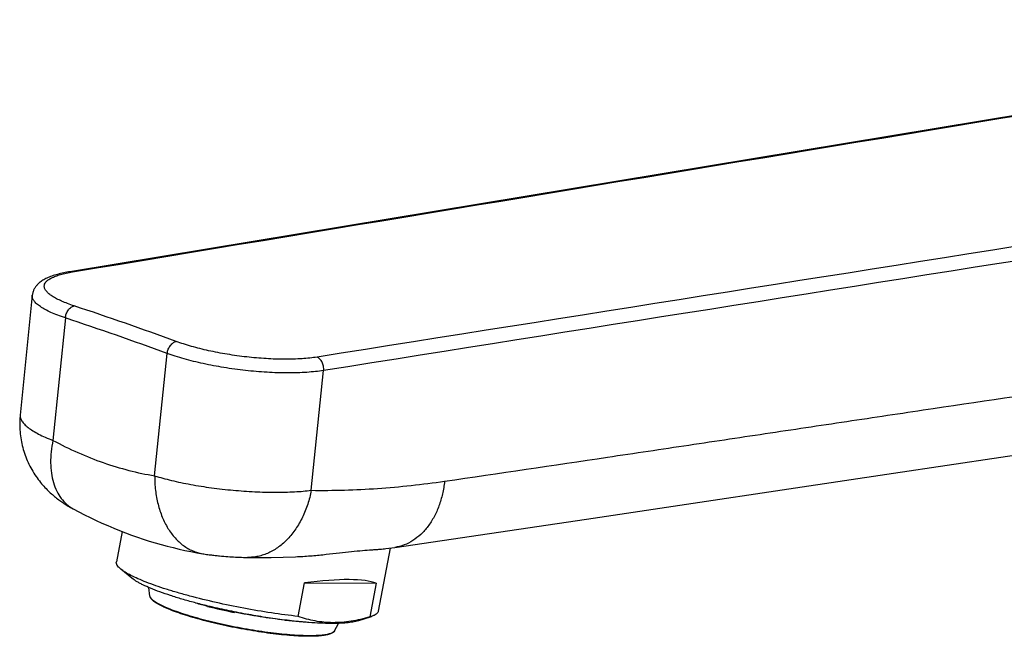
# Model space of a CAD drawing. Header units: millimetres. Extents: x 276 to 822, y 145 to 693.
# Tile 2 of 10: x 276 to 364, y 279 to 335. Entities that reach past the tile are written whole.
import ezdxf

# ---------------------------------------------------------------- set-up
doc = ezdxf.new("R2010")
doc.units = ezdxf.units.MM
doc.header["$LTSCALE"] = 65.395
doc.layers.get('0').update_dxf_attribs({"linetype": 'CONTINUOUS'})

msp = doc.modelspace()

# ---------------------------------------------------------------- linework, layer by layer
at = {"color": 7, "linetype": 'CONTINUOUS'}
for p, q in [((416.506, 334.624), (280.088, 312.038)), ((284.759, 288.756), (284.247, 286.041)), ((308.772, 287.276), (307.702, 281.612)), ((308.388, 287.221), (309.186, 287.334)), ((293.676, 286.554), (293.862, 286.538)), ((293.862, 286.538), (294.045, 286.524)), ((294.045, 286.524), (294.224, 286.51)), ((294.224, 286.51), (294.401, 286.498)), ((294.401, 286.498), (294.575, 286.487)), ((294.575, 286.487), (294.748, 286.476)), ((294.748, 286.476), (294.92, 286.467)), ((294.92, 286.467), (295.092, 286.459)), ((295.092, 286.459), (295.265, 286.451)), ((295.265, 286.451), (295.44, 286.444)), ((295.44, 286.444), (295.619, 286.439)), ((285.644, 284.567), (284.645, 285.384)), ((300.532, 281.143), (301.102, 284.162)), ((301.102, 284.162), (307.508, 284.12)), ((307.508, 284.12), (306.938, 281.1)), ((287.254, 282.973), (287.155, 283.732)), ((294.834, 281.524), (294.806, 281.509)), ((294.835, 281.523), (294.832, 281.524)), ((299.327, 280.82), (299.309, 280.822)), ((299.326, 280.814), (299.316, 280.815)), ((299.321, 280.814), (299.38, 280.787)), ((303.782, 279.852), (304.152, 280.523)), ((305.863, 280.749), (307.092, 281.145))]:
    msp.add_line(p, q, dxfattribs=at)
at = {"color": 9, "linetype": 'CONTINUOUS'}
for p, q in [((279.676, 307.894), (278.562, 296.924)), ((287.676, 293.747), (288.805, 304.712)), ((301.704, 292.445), (302.81, 303.184)), ((275.628, 299.195), (275.628, 299.193))]:
    msp.add_line(p, q, dxfattribs=at)
at = {"color": 7, "linetype": 'CONTINUOUS'}
for points in [[(280.088, 312.038), (279.955, 312.015), (279.812, 311.989), (279.669, 311.962), (279.526, 311.932), (279.385, 311.902), (279.245, 311.869), (279.108, 311.835), (278.973, 311.799), (278.842, 311.762), (278.714, 311.724), (278.589, 311.684), (278.469, 311.642), (278.353, 311.6), (278.241, 311.556), (278.133, 311.511), (278.031, 311.465), (277.932, 311.417), (277.839, 311.369), (277.749, 311.32), (277.664, 311.269), (277.584, 311.218), (277.507, 311.166), (277.435, 311.113), (277.367, 311.059), (277.304, 311.005), (277.246, 310.951), (277.191, 310.898), (277.141, 310.844), (277.093, 310.789), (277.049, 310.734), (277.007, 310.677), (276.967, 310.619), (276.93, 310.56), (276.896, 310.5), (276.865, 310.438), (276.836, 310.376), (276.81, 310.313), (276.788, 310.25), (276.768, 310.186), (276.751, 310.123), (276.737, 310.059), (276.726, 309.996), (276.718, 309.934), (275.628, 299.195)], [(309.186, 287.334), (317.659, 288.579), (326.369, 289.873), (335.304, 291.21), (344.464, 292.582), (353.848, 293.985), (363.46, 295.416), (373.3, 296.878), (383.369, 298.374), (393.665, 299.905), (404.189, 301.472), (414.941, 303.074), (425.904, 304.709)], [(275.628, 299.196), (275.619, 299.102), (275.605, 298.925), (275.595, 298.749), (275.589, 298.571), (275.587, 298.394), (275.588, 298.217), (275.593, 298.04), (275.603, 297.862), (275.616, 297.685), (275.633, 297.509), (275.653, 297.332), (275.678, 297.156), (275.706, 296.98), (275.739, 296.805), (275.775, 296.631), (275.814, 296.457), (275.858, 296.285), (275.905, 296.113), (275.956, 295.942), (276.011, 295.773), (276.07, 295.604), (276.132, 295.438), (276.197, 295.272), (276.267, 295.108), (276.339, 294.944), (276.416, 294.782), (276.496, 294.622), (276.58, 294.462), (276.668, 294.304), (276.759, 294.148), (276.853, 293.995), (276.95, 293.845), (277.049, 293.698), (277.149, 293.556), (277.25, 293.418), (277.351, 293.286), (277.452, 293.159), (277.552, 293.038), (277.652, 292.921), (277.751, 292.81), (277.849, 292.703), (277.946, 292.601), (278.042, 292.503), (278.138, 292.408), (278.233, 292.317), (278.327, 292.229), (278.421, 292.144), (278.515, 292.061), (278.61, 291.98), (278.704, 291.901), (278.798, 291.824), (278.893, 291.749), (278.987, 291.677), (279.08, 291.606), (279.174, 291.538), (279.267, 291.471), (279.361, 291.405), (279.454, 291.341), (279.549, 291.279), (279.645, 291.216), (279.742, 291.155), (279.841, 291.094), (279.942, 291.033), (280.045, 290.971), (280.152, 290.91), (280.262, 290.849), (280.367, 290.791)], [(280.367, 290.791), (280.871, 290.524), (281.39, 290.258), (281.91, 290.001), (282.433, 289.752), (282.956, 289.512), (283.482, 289.28), (284.009, 289.057), (284.537, 288.843), (285.066, 288.637), (285.596, 288.44), (286.127, 288.252), (286.659, 288.073), (287.191, 287.902), (287.724, 287.74), (288.257, 287.587), (288.79, 287.443), (289.324, 287.307), (289.857, 287.18), (290.391, 287.062), (290.924, 286.953), (291.456, 286.852), (291.977, 286.762)], [(291.977, 286.762), (292.089, 286.744), (292.205, 286.726), (292.319, 286.709), (292.433, 286.693), (292.544, 286.678), (292.655, 286.664), (292.764, 286.65), (292.871, 286.637), (292.977, 286.625), (293.081, 286.613), (293.184, 286.602), (293.286, 286.592), (293.386, 286.581), (293.484, 286.572), (293.676, 286.554)], [(295.619, 286.439), (295.711, 286.436), (295.803, 286.434), (295.898, 286.432), (295.99, 286.431)], [(295.99, 286.431), (297.045, 286.425), (298.118, 286.434), (299.198, 286.457), (300.284, 286.495), (300.466, 286.502)]]:
    msp.add_lwpolyline(points, dxfattribs=at)
at = {"color": 9, "linetype": 'CONTINUOUS'}
for centre, radius in [((186.811, 25.579), 298.468), ((186.209, 25.067), 297.871)]:
    msp.add_arc(centre, radius, 69.85303, 71.71272, dxfattribs=at)
at = {"color": 7, "linetype": 'CONTINUOUS'}
for centre, radius, start, end in [((302.946, 323.752), 42.99, 254.34013, 255.81228), ((305.281, 333.393), 52.932, 255.93401, 258.58097)]:
    msp.add_arc(centre, radius, start, end, dxfattribs=at)
msp.add_ellipse((295.385, 280.705), major_axis=(12.659, 2.927), ratio=0.183497, start_param=0.252641, end_param=1.060293, dxfattribs=at)
at = {"color": 9, "linetype": 'CONTINUOUS'}
for points in [[(280.328, 312.021), (325.8, 319.55), (371.271, 327.08), (416.743, 334.608)], [(440.566, 326.304), (394.453, 318.999), (348.34, 311.693), (302.228, 304.387)], [(441.146, 325.102), (395.034, 317.797), (348.922, 310.491), (302.81, 303.184)]]:
    msp.add_open_spline(points, degree=3, dxfattribs=at)
for points, knots in [([(280.465, 308.973), (280.266, 309.039), (279.889, 309.172), (279.362, 309.386), (278.905, 309.604), (278.521, 309.825), (278.214, 310.045), (278.015, 310.238), (277.902, 310.391), (277.842, 310.5), (277.803, 310.609), (277.787, 310.716), (277.792, 310.822), (277.831, 310.964), (277.916, 311.098), (278.033, 311.218), (278.191, 311.346), (278.444, 311.495), (278.811, 311.652), (279.253, 311.794), (279.766, 311.92), (280.133, 311.989), (280.328, 312.021)], [0, 0, 0, 0, 0.099097, 0.188923, 0.268865, 0.338532, 0.397862, 0.447249, 0.468589, 0.488, 0.505858, 0.522663, 0.539021, 0.555593, 0.591691, 0.612312, 0.635051, 0.687612, 0.750355, 0.823503, 0.906875, 1, 1, 1, 1]), ([(280.088, 312.038), (280.127, 312.044), (280.209, 312.048), (280.289, 312.033), (280.328, 312.021)], [0, 0, 0, 0, 0.493427, 1, 1, 1, 1]), ([(313.648, 293.265), (318.511, 293.974), (325.804, 295.053), (335.528, 296.505), (342.821, 297.599), (350.116, 298.692), (359.841, 300.145), (371.997, 301.953), (386.584, 304.119), (401.171, 306.288), (415.759, 308.461), (425.484, 309.911), (430.346, 310.636)], [0, 0, 0, 0, 0.124958, 0.187465, 0.24998, 0.312495, 0.375004, 0.500004, 0.624995, 0.749989, 0.874992, 1, 1, 1, 1]), ([(279.676, 307.894), (279.446, 307.97), (279.011, 308.124), (278.406, 308.374), (277.886, 308.629), (277.456, 308.886), (277.162, 309.11), (276.98, 309.291), (276.875, 309.419), (276.796, 309.547), (276.742, 309.674), (276.714, 309.799), (276.713, 309.883), (276.717, 309.923)], [0, 0, 0, 0, 0.193179, 0.367326, 0.521226, 0.654155, 0.766103, 0.814559, 0.858354, 0.897969, 0.934101, 0.967708, 1, 1, 1, 1]), ([(279.676, 307.894), (279.688, 308.023), (279.747, 308.276), (279.897, 308.561), (280.055, 308.748), (280.184, 308.858), (280.321, 308.936), (280.418, 308.965), (280.465, 308.973)], [0, 0, 0, 0, 0.27307, 0.542659, 0.669666, 0.78859, 0.898556, 1, 1, 1, 1]), ([(288.805, 304.712), (288.819, 304.84), (288.884, 305.092), (289.038, 305.375), (289.199, 305.56), (289.33, 305.67), (289.468, 305.747), (289.565, 305.777), (289.613, 305.785)], [0, 0, 0, 0, 0.271955, 0.54167, 0.66902, 0.788329, 0.898567, 1, 1, 1, 1]), ([(302.228, 304.387), (302.012, 304.353), (301.561, 304.294), (300.596, 304.211), (299.287, 304.176), (297.633, 304.232), (295.915, 304.384), (294.196, 304.623), (292.543, 304.939), (291.239, 305.262), (290.277, 305.552), (289.828, 305.706), (289.613, 305.785)], [0, 0, 0, 0, 0.051259, 0.106496, 0.227136, 0.357923, 0.494296, 0.631435, 0.764478, 0.888744, 0.946239, 1, 1, 1, 1]), ([(302.81, 303.184), (302.57, 303.146), (302.07, 303.081), (301.291, 303.013), (300.459, 302.973), (299.269, 302.956), (297.711, 303.007), (295.803, 303.171), (293.896, 303.432), (292.059, 303.779), (290.611, 304.135), (289.543, 304.455), (289.044, 304.624), (288.805, 304.712)], [0, 0, 0, 0, 0.051249, 0.106482, 0.165264, 0.227113, 0.357871, 0.494235, 0.63139, 0.764463, 0.888756, 0.946256, 1, 1, 1, 1]), ([(302.81, 303.184), (302.823, 303.31), (302.812, 303.567), (302.718, 303.869), (302.596, 304.081), (302.488, 304.214), (302.366, 304.319), (302.274, 304.369), (302.228, 304.387)], [0, 0, 0, 0, 0.267756, 0.534352, 0.66155, 0.782008, 0.894788, 1, 1, 1, 1]), ([(275.628, 299.193), (275.624, 299.149), (275.624, 299.059), (275.651, 298.923), (275.704, 298.785), (275.814, 298.589), (276.022, 298.341), (276.356, 298.053), (276.783, 297.763), (277.3, 297.475), (277.901, 297.189), (278.333, 297.011), (278.562, 296.924)], [0, 0, 0, 0, 0.033709, 0.068873, 0.106532, 0.147526, 0.24171, 0.354507, 0.487041, 0.63931, 0.810696, 1, 1, 1, 1]), ([(278.562, 296.924), (278.492, 296.586), (278.387, 295.918), (278.34, 294.934), (278.405, 294.004), (278.584, 293.148), (278.874, 292.381), (279.27, 291.719), (279.766, 291.177), (280.16, 290.903), (280.367, 290.791)], [0, 0, 0, 0, 0.151684, 0.296157, 0.432444, 0.560084, 0.679272, 0.790978, 0.897024, 1, 1, 1, 1]), ([(278.562, 296.924), (279.295, 296.528), (280.775, 295.801), (283.051, 294.899), (285.349, 294.203), (286.901, 293.875), (287.676, 293.747)], [0, 0, 0, 0, 0.257628, 0.50977, 0.757, 1, 1, 1, 1]), ([(287.676, 293.747), (287.674, 293.311), (287.72, 292.452), (287.945, 291.209), (288.318, 290.061), (288.83, 289.038), (289.469, 288.169), (290.103, 287.587), (290.653, 287.229), (291.079, 287.016), (291.521, 286.857), (291.824, 286.788), (291.977, 286.762)], [0, 0, 0, 0, 0.147174, 0.289451, 0.425255, 0.553557, 0.674058, 0.787354, 0.841845, 0.895216, 0.947807, 1, 1, 1, 1]), ([(287.676, 293.747), (287.916, 293.672), (288.418, 293.526), (289.201, 293.327), (290.037, 293.14), (291.229, 292.907), (292.788, 292.661), (294.7, 292.444), (296.61, 292.309), (298.168, 292.267), (299.357, 292.279), (300.188, 292.311), (300.966, 292.363), (301.465, 292.415), (301.704, 292.445)], [0, 0, 0, 0, 0.053355, 0.110569, 0.171161, 0.234596, 0.367709, 0.505135, 0.641892, 0.773015, 0.834979, 0.8938, 0.94896, 1, 1, 1, 1]), ([(301.704, 292.445), (303.683, 292.421), (307.68, 292.541), (311.655, 292.974), (313.648, 293.265)], [0, 0, 0, 0, 0.495659, 1, 1, 1, 1]), ([(313.648, 293.265), (313.606, 292.88), (313.48, 292.129), (313.165, 291.056), (312.731, 290.077), (312.189, 289.216), (311.549, 288.492), (310.825, 287.922), (310.032, 287.522), (309.468, 287.375), (309.186, 287.334)], [0, 0, 0, 0, 0.145692, 0.28609, 0.420192, 0.547473, 0.667998, 0.782514, 0.892486, 1, 1, 1, 1]), ([(301.704, 292.445), (301.623, 292.021), (301.411, 291.195), (300.945, 290.029), (300.346, 288.982), (299.629, 288.082), (298.813, 287.354), (298.058, 286.903), (297.431, 286.653), (296.955, 286.521), (296.474, 286.444), (296.151, 286.429), (295.99, 286.431)], [0, 0, 0, 0, 0.144208, 0.284038, 0.418185, 0.545839, 0.666828, 0.781741, 0.837406, 0.892142, 0.946235, 1, 1, 1, 1]), ([(299.796, 279.491), (299.476, 279.517), (298.816, 279.58), (297.444, 279.749), (295.676, 280.03), (293.91, 280.387), (292.53, 280.714), (291.557, 280.97), (290.651, 281.234), (289.828, 281.502), (289.102, 281.769), (288.565, 281.995), (288.195, 282.175), (287.961, 282.3), (287.759, 282.422), (287.59, 282.54), (287.454, 282.654), (287.352, 282.762), (287.283, 282.867), (287.259, 282.939), (287.254, 282.973)], [0, 0, 0, 0, 0.072954, 0.150401, 0.31362, 0.478934, 0.558962, 0.635463, 0.707185, 0.772967, 0.831768, 0.8827, 0.904993, 0.925077, 0.942912, 0.958484, 0.971819, 0.983012, 0.992269, 1, 1, 1, 1]), ([(303.782, 279.852), (303.751, 279.794), (303.664, 279.719), (303.523, 279.646), (303.381, 279.593), (303.213, 279.546), (303.018, 279.506), (302.797, 279.472), (302.453, 279.436), (301.964, 279.41), (301.311, 279.408), (300.578, 279.434), (300.065, 279.469), (299.796, 279.491)], [0, 0, 0, 0, 0.048439, 0.079765, 0.116645, 0.159375, 0.208078, 0.262767, 0.32338, 0.461853, 0.622112, 0.802253, 1, 1, 1, 1])]:
    msp.add_open_spline(points, degree=3, knots=knots, dxfattribs=at)
at = {"color": 7, "linetype": 'CONTINUOUS'}
for points, knots in [([(300.466, 286.502), (300.906, 286.522), (301.767, 286.581), (303.021, 286.707), (304.196, 286.842), (305.276, 286.962), (306.244, 287.055), (306.973, 287.109), (307.488, 287.143), (307.821, 287.166), (308.117, 287.19), (308.302, 287.21), (308.388, 287.221)], [0, 0, 0, 0, 0.166292, 0.325375, 0.474902, 0.612318, 0.735148, 0.8414, 0.887891, 0.929834, 0.967196, 1, 1, 1, 1]), ([(284.645, 285.384), (284.577, 285.44), (284.458, 285.547), (284.337, 285.696), (284.277, 285.811), (284.249, 285.89), (284.238, 285.967), (284.242, 286.017), (284.247, 286.041)], [0, 0, 0, 0, 0.329066, 0.596796, 0.710728, 0.813847, 0.90904, 1, 1, 1, 1]), ([(300.532, 281.143), (299.732, 281.232), (298.1, 281.45), (295.645, 281.868), (293.205, 282.371), (291.236, 282.852), (289.751, 283.264), (288.732, 283.573), (287.796, 283.885), (286.951, 284.195), (286.209, 284.5), (285.577, 284.797), (285.127, 285.046), (284.83, 285.242), (284.702, 285.337), (284.645, 285.384)], [0, 0, 0, 0, 0.145787, 0.298407, 0.451135, 0.597244, 0.665798, 0.730342, 0.790183, 0.844691, 0.893315, 0.935599, 0.971207, 0.986456, 1, 1, 1, 1]), ([(292.45, 282.077), (292.05, 282.174), (291.272, 282.371), (290.148, 282.684), (289.11, 283.003), (288.172, 283.325), (287.349, 283.643), (286.743, 283.912), (286.327, 284.125), (286.065, 284.273), (285.839, 284.418), (285.705, 284.517), (285.644, 284.567)], [0, 0, 0, 0, 0.169623, 0.330516, 0.480372, 0.617075, 0.738748, 0.843813, 0.889736, 0.931104, 0.967858, 1, 1, 1, 1]), ([(299.745, 279.444), (299.427, 279.469), (298.772, 279.532), (297.411, 279.7), (296.012, 279.922), (294.601, 280.192), (293.551, 280.417), (292.536, 280.658), (291.571, 280.912), (290.672, 281.174), (289.856, 281.441), (289.134, 281.706), (288.6, 281.932), (288.231, 282.111), (287.997, 282.237), (287.793, 282.361), (287.62, 282.482), (287.478, 282.601), (287.368, 282.72), (287.289, 282.841), (287.26, 282.93), (287.254, 282.973)], [0, 0, 0, 0, 0.072501, 0.149444, 0.311559, 0.39407, 0.47573, 0.555193, 0.631153, 0.702376, 0.767723, 0.826188, 0.876935, 0.899219, 0.919378, 0.937398, 0.953314, 0.967229, 0.979359, 0.990093, 1, 1, 1, 1]), ([(292.409, 282.087), (292.409, 282.078), (292.409, 282.066), (292.412, 282.052), (292.415, 282.049), (292.417, 282.048)], [0, 0, 0, 0, 0.671669, 0.874154, 1, 1, 1, 1]), ([(299.309, 280.822), (298.745, 280.892), (297.6, 281.053), (295.877, 281.344), (294.153, 281.684), (293.013, 281.941), (292.45, 282.077)], [0, 0, 0, 0, 0.244569, 0.497225, 0.751279, 1, 1, 1, 1]), ([(294.802, 281.509), (294.8, 281.509), (294.797, 281.513), (294.796, 281.518), (294.794, 281.527), (294.794, 281.541), (294.794, 281.553), (294.795, 281.56)], [0, 0, 0, 0, 0.116278, 0.205336, 0.31879, 0.617389, 1, 1, 1, 1]), ([(294.824, 281.554), (294.824, 281.55), (294.824, 281.543), (294.825, 281.533), (294.828, 281.525), (294.832, 281.524)], [0, 0, 0, 0, 0.380184, 0.672896, 1, 1, 1, 1]), ([(299.316, 280.815), (298.582, 280.896), (297.082, 281.102), (295.593, 281.37), (294.835, 281.523)], [0, 0, 0, 0, 0.488789, 1, 1, 1, 1]), ([(307.702, 281.612), (307.698, 281.588), (307.683, 281.54), (307.644, 281.472), (307.59, 281.408), (307.491, 281.324), (307.325, 281.229), (307.175, 281.172), (307.092, 281.145)], [0, 0, 0, 0, 0.09096, 0.186153, 0.289272, 0.403204, 0.670934, 1, 1, 1, 1]), ([(299.326, 280.814), (299.328, 280.814), (299.334, 280.813), (299.341, 280.816), (299.345, 280.818)], [0, 0, 0, 0, 0.241891, 1, 1, 1, 1]), ([(301.498, 280.601), (301.325, 280.614), (300.6, 280.673), (299.876, 280.752), (299.327, 280.82)], [0, 0, 0, 0, 0.238817, 1, 1, 1, 1]), ([(299.429, 280.807), (299.424, 280.8), (299.414, 280.788), (299.397, 280.783), (299.39, 280.784)], [0, 0, 0, 0, 0.556419, 1, 1, 1, 1]), ([(301.006, 280.641), (300.878, 280.649), (300.338, 280.687), (299.799, 280.739), (299.39, 280.784)], [0, 0, 0, 0, 0.238812, 1, 1, 1, 1]), ([(303.633, 280.584), (303.366, 280.586), (302.834, 280.613), (302.048, 280.724), (301.279, 280.9), (300.778, 281.056), (300.532, 281.143)], [0, 0, 0, 0, 0.253331, 0.503683, 0.752229, 1, 1, 1, 1]), ([(303.45, 280.514), (303.141, 280.516), (302.489, 280.535), (301.839, 280.575), (301.498, 280.601)], [0, 0, 0, 0, 0.475299, 1, 1, 1, 1]), ([(305.863, 280.749), (305.796, 280.727), (305.652, 280.687), (305.324, 280.619), (304.842, 280.558), (304.181, 280.518), (303.705, 280.512), (303.45, 280.514)], [0, 0, 0, 0, 0.086346, 0.183947, 0.41285, 0.685658, 1, 1, 1, 1]), ([(306.938, 281.1), (306.392, 280.938), (305.565, 280.74), (304.454, 280.604), (303.905, 280.583), (303.633, 280.584)], [0, 0, 0, 0, 0.509682, 0.757156, 1, 1, 1, 1]), ([(307.092, 281.145), (307.08, 281.141), (307.029, 281.125), (306.977, 281.111), (306.938, 281.1)], [0, 0, 0, 0, 0.241371, 1, 1, 1, 1]), ([(303.782, 279.852), (303.763, 279.817), (303.712, 279.752), (303.609, 279.673), (303.483, 279.607), (303.333, 279.55), (303.159, 279.501), (302.961, 279.46), (302.738, 279.426), (302.393, 279.389), (301.904, 279.363), (301.253, 279.361), (300.524, 279.387), (300.013, 279.422), (299.745, 279.444)], [0, 0, 0, 0, 0.028455, 0.058907, 0.092749, 0.131017, 0.174336, 0.223046, 0.277301, 0.337131, 0.473233, 0.630291, 0.806596, 1, 1, 1, 1])]:
    msp.add_open_spline(points, degree=3, knots=knots, dxfattribs=at)
for points in [[(294.806, 281.509), (294.805, 281.509), (294.803, 281.509), (294.802, 281.509)], [(299.39, 280.784), (299.387, 280.784), (299.383, 280.785), (299.38, 280.787)]]:
    msp.add_open_spline(points, degree=3, dxfattribs=at)

doc.saveas('drawing.dxf')
